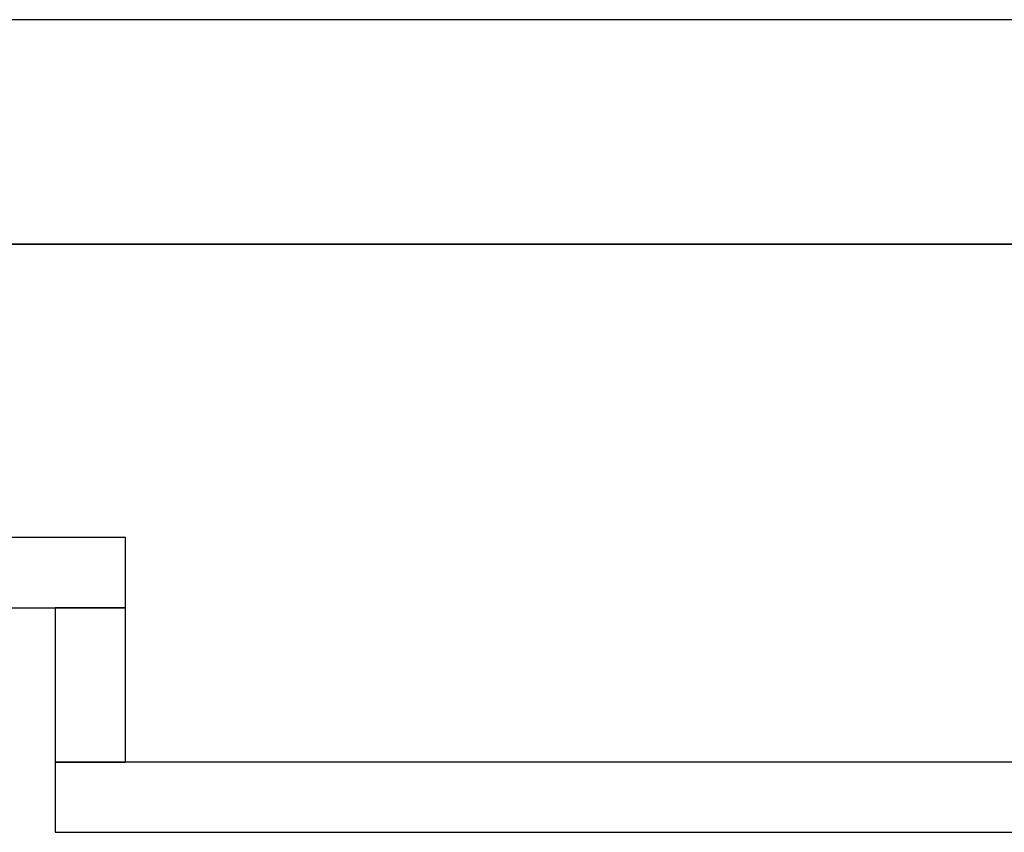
# Model space of a CAD drawing. Header units: metres. Extents: x 397.7 to 427.5, y 12.7 to 28.4.
# Tile 53 of 145: x 405.972 to 406.673, y 27.649 to 28.228. Entities that reach past the tile are written whole.
import ezdxf

# ---------------------------------------------------------------- set-up
doc = ezdxf.new("R2010")
doc.units = ezdxf.units.M
doc.layers.add('01_SUELOS', color=7, linetype='Continuous', lineweight=25, true_color=0x007f00)
doc.layers.add('A-WALL-____-MCUT', color=7, linetype='Continuous', lineweight=25)
doc.layers.add('A-WALL-____-OTLN', color=7, linetype='Continuous', lineweight=25)

# ---------------------------------------------------------------- blocks, each defined once
blk = doc.blocks.new('Family - LONDR55-XX_ZZ-ARQ-CAA-M3D-Londres55-152793-05_ENLLUMENAT_P2')
at = {"layer": '01_SUELOS', "color": 9, "true_color": 0xaad4aa}
for p, q in [((12.37984, 14.94764), (2.96158, 14.94764)), ((2.96158, 14.94764), (12.37984, 14.94764))]:
    blk.add_line(p, q, dxfattribs=at)
blk = doc.blocks.new('Family - Evans P2-152905-05_ENLLUMENAT_P2')
at = {"layer": 'A-WALL-____-MCUT', "color": 253, "true_color": 0xaaaaaa}
for p, q in [((2.89, 0.05), (0, 0.05)), ((0, 0.05), (0, 0)), ((0, 0), (2.89, 0))]:
    blk.add_line(p, q, dxfattribs=at)
at = {"layer": 'A-WALL-____-OTLN', "color": 253, "true_color": 0xaaaaaa}
for p, q in [((2.89, 0.05), (0, 0.05)), ((0, 0.05), (0, 0)), ((0, 0), (2.89, 0))]:
    blk.add_line(p, q, dxfattribs=at)
at = {"layer": 'A-WALL-____-OTLN', "color": 253, "lineweight": 18, "true_color": 0xaaaaaa}
blk.add_line((0, 0), (2.89049, 0), dxfattribs=at)
blk = doc.blocks.new('Family - Evans P2-153052-05_ENLLUMENAT_P2')
at = {"layer": 'A-WALL-____-MCUT', "color": 253, "true_color": 0xaaaaaa}
for p, q in [((0.41, 0.05), (0, 0.05)), ((0, 0.05), (0, 0)), ((0.41, 0), (0.41, 0.05)), ((0, 0), (0.41, 0))]:
    blk.add_line(p, q, dxfattribs=at)
at = {"layer": 'A-WALL-____-OTLN', "color": 253, "true_color": 0xaaaaaa}
for p, q in [((0.41, 0.05), (0, 0.05)), ((0, 0.05), (0, 0)), ((0.41, 0), (0.41, 0.05)), ((0, 0), (0.41, 0))]:
    blk.add_line(p, q, dxfattribs=at)
at = {"layer": 'A-WALL-____-OTLN', "color": 253, "lineweight": 18, "true_color": 0xaaaaaa}
blk.add_line((0, 0), (0.41, 0), dxfattribs=at)
blk = doc.blocks.new('Family - Evans P2-153127-05_ENLLUMENAT_P2')
at = {"layer": 'A-WALL-____-MCUT', "color": 253, "true_color": 0xaaaaaa}
for p, q in [((25.58768, 0.16), (0.03316, 0.16)), ((0, 0), (25.55598, 0))]:
    blk.add_line(p, q, dxfattribs=at)
at = {"layer": 'A-WALL-____-OTLN', "color": 253, "true_color": 0xaaaaaa}
for p, q in [((25.58768, 0.16), (0.03316, 0.16)), ((0, 0), (25.55598, 0))]:
    blk.add_line(p, q, dxfattribs=at)
at = {"layer": 'A-WALL-____-OTLN', "color": 253, "lineweight": 18, "true_color": 0xaaaaaa}
blk.add_line((0, 0), (25.55598, 0), dxfattribs=at)
blk = doc.blocks.new('Family - Evans P2-153323-05_ENLLUMENAT_P2')
at = {"layer": 'A-WALL-____-MCUT', "color": 253, "true_color": 0xaaaaaa}
for p, q in [((0.11, 0.05), (0, 0.05)), ((0, 0.05), (0, 0)), ((0.11, 0), (0.11, 0.05)), ((0, 0), (0.11, 0))]:
    blk.add_line(p, q, dxfattribs=at)
at = {"layer": 'A-WALL-____-OTLN', "color": 253, "true_color": 0xaaaaaa}
for p, q in [((0.11, 0.05), (0, 0.05)), ((0, 0.05), (0, 0)), ((0.11, 0), (0.11, 0.05)), ((0, 0), (0.11, 0))]:
    blk.add_line(p, q, dxfattribs=at)
at = {"layer": 'A-WALL-____-OTLN', "color": 253, "lineweight": 18, "true_color": 0xaaaaaa}
blk.add_line((0, 0), (0.11, 0), dxfattribs=at)
blk = doc.blocks.new('LONDR55-XX_ZZ-ARQ-CAA-M3D-Londres55_ifc-1-05_ENLLUMENAT_P2')
at = {"layer": '01_SUELOS', "color": 253, "lineweight": 18, "true_color": 0xaaaaaa}
blk.add_blockref('Family - LONDR55-XX_ZZ-ARQ-CAA-M3D-Londres55-152793-05_ENLLUMENAT_P2', (398.29714, 13.12061), dxfattribs=at)
at = {"layer": 'A-WALL-____-OTLN', "color": 253, "lineweight": 18, "true_color": 0xaaaaaa}
for name, p, rotation in [('Family - Evans P2-153127-05_ENLLUMENAT_P2', (426.84641, 28.22825), 180), ('Family - Evans P2-153323-05_ENLLUMENAT_P2', (405.99698, 27.80946), 270)]:
    blk.add_blockref(name, p, dxfattribs=dict(at, rotation=rotation))
for name, p in [('Family - Evans P2-153052-05_ENLLUMENAT_P2', (405.63698, 27.80946)), ('Family - Evans P2-152905-05_ENLLUMENAT_P2', (405.99698, 27.64946))]:
    blk.add_blockref(name, p, dxfattribs=at)

msp = doc.modelspace()

# ---------------------------------------------------------------- block references
at = {"lineweight": 5}
msp.add_blockref('LONDR55-XX_ZZ-ARQ-CAA-M3D-Londres55_ifc-1-05_ENLLUMENAT_P2', (0, 0), dxfattribs=at)

doc.saveas('drawing.dxf')
